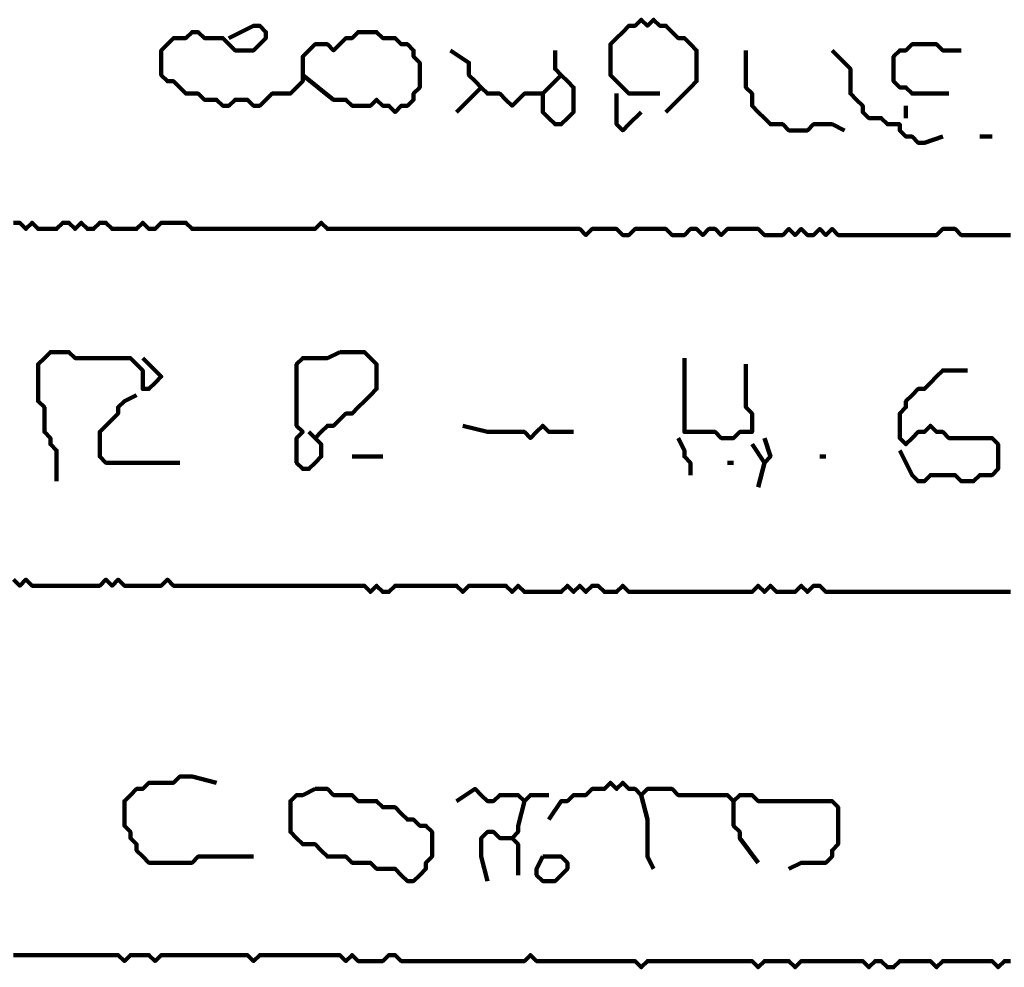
# Model space of a CAD drawing. Header units: metres. Extents: x 1959 to 4131, y 3282 to 4313.
# Tile 233 of 256: x 2407.53 to 2409.01, y 4302.08 to 4303.5. Entities that reach past the tile are written whole.
import ezdxf

# ---------------------------------------------------------------- set-up
doc = ezdxf.new("R2010")
doc.units = ezdxf.units.M
doc.layers.add('P', color=250, linetype='Continuous', lineweight=100)

msp = doc.modelspace()

# ---------------------------------------------------------------- linework, layer by layer
at = {"layer": 'P', "color": 0, "linetype": 'Continuous'}
for points in [[(2407.8476, 4303.4718), (2407.8845, 4303.4903), (2407.8937, 4303.4903), (2407.903, 4303.481), (2407.903, 4303.4718), (2407.8937, 4303.4626), (2407.8845, 4303.4534), (2407.8753, 4303.4534), (2407.866, 4303.4534), (2407.8568, 4303.4534), (2407.8476, 4303.4626), (2407.8383, 4303.4718), (2407.8291, 4303.4718), (2407.8199, 4303.4718), (2407.8107, 4303.4718), (2407.8014, 4303.481), (2407.7922, 4303.481), (2407.783, 4303.4718), (2407.7737, 4303.4718), (2407.7645, 4303.4718), (2407.7553, 4303.4626), (2407.746, 4303.4534), (2407.746, 4303.4441), (2407.746, 4303.4349), (2407.746, 4303.4257), (2407.746, 4303.4164), (2407.7553, 4303.4072), (2407.7645, 4303.4072), (2407.7737, 4303.398), (2407.783, 4303.3887), (2407.7922, 4303.3887), (2407.8014, 4303.3887), (2407.8107, 4303.3795), (2407.8199, 4303.3795), (2407.8291, 4303.3795), (2407.8383, 4303.3703), (2407.8476, 4303.3703), (2407.8568, 4303.3795), (2407.866, 4303.3795), (2407.8753, 4303.3795), (2407.8845, 4303.3703), (2407.8937, 4303.3703), (2407.903, 4303.3795), (2407.9122, 4303.3887), (2407.9214, 4303.3887), (2407.9307, 4303.3887), (2407.9399, 4303.3887), (2407.9491, 4303.398), (2407.9583, 4303.4072), (2407.9583, 4303.4164), (2407.9583, 4303.4257), (2407.9583, 4303.4349), (2407.9583, 4303.4441), (2407.9676, 4303.4534), (2407.9768, 4303.4626), (2407.986, 4303.4626), (2407.9953, 4303.4626), (2408.0045, 4303.4534), (2408.0137, 4303.4626), (2408.023, 4303.4718), (2408.0322, 4303.4718), (2408.0414, 4303.481), (2408.0507, 4303.481), (2408.0599, 4303.481), (2408.0691, 4303.481), (2408.0783, 4303.4718), (2408.0876, 4303.4718), (2408.0968, 4303.4718), (2408.106, 4303.4626), (2408.1153, 4303.4626), (2408.1245, 4303.4534), (2408.1245, 4303.4441), (2408.1337, 4303.4349), (2408.1337, 4303.4257), (2408.1337, 4303.4164), (2408.1337, 4303.4072), (2408.1337, 4303.398), (2408.1245, 4303.3887), (2408.1245, 4303.3795), (2408.1153, 4303.3703), (2408.106, 4303.3703), (2408.0968, 4303.361), (2408.0876, 4303.3703), (2408.0783, 4303.3703), (2408.0691, 4303.3795), (2408.0599, 4303.3703), (2408.0507, 4303.3703), (2408.0414, 4303.3703), (2408.0322, 4303.3703), (2408.023, 4303.3795), (2408.0137, 4303.3795), (2408.0045, 4303.3795), (2407.9583, 4303.4164)], [(2408.4937, 4303.3887), (2408.4568, 4303.3887), (2408.4476, 4303.3887), (2408.4383, 4303.398), (2408.4291, 4303.4072), (2408.4199, 4303.4164), (2408.4199, 4303.4257), (2408.4199, 4303.4349), (2408.4199, 4303.4441), (2408.4199, 4303.4534), (2408.4199, 4303.4626), (2408.4291, 4303.4718), (2408.4383, 4303.481), (2408.4476, 4303.4903), (2408.4568, 4303.4903), (2408.466, 4303.4995), (2408.4753, 4303.4903), (2408.4845, 4303.4995), (2408.4937, 4303.4903), (2408.503, 4303.4903), (2408.5122, 4303.481), (2408.5214, 4303.4718), (2408.5307, 4303.4718), (2408.5399, 4303.4626), (2408.5491, 4303.4534), (2408.5491, 4303.4441), (2408.5491, 4303.4349), (2408.5491, 4303.4257), (2408.5491, 4303.4164), (2408.5491, 4303.4072), (2408.5399, 4303.398), (2408.5307, 4303.3887), (2408.503, 4303.361)], [(2408.9276, 4303.3887), (2408.8907, 4303.3887), (2408.8814, 4303.3887), (2408.8722, 4303.3887), (2408.863, 4303.398), (2408.8537, 4303.398), (2408.8445, 4303.4072), (2408.8445, 4303.4164), (2408.8445, 4303.4257), (2408.8445, 4303.4349), (2408.8445, 4303.4441), (2408.8537, 4303.4534), (2408.863, 4303.4534), (2408.8722, 4303.4626), (2408.8814, 4303.4626), (2408.8907, 4303.4626), (2408.8999, 4303.4626), (2408.9091, 4303.4626), (2408.9183, 4303.4534), (2408.9276, 4303.4534), (2408.946, 4303.4534)], [(2408.1799, 4303.4534), (2408.2076, 4303.4349), (2408.2076, 4303.4257), (2408.2076, 4303.4164), (2408.2168, 4303.4072), (2408.226, 4303.398), (2408.2353, 4303.3887), (2408.2445, 4303.3887), (2408.2537, 4303.3887), (2408.263, 4303.3795), (2408.2722, 4303.3703), (2408.2814, 4303.3795), (2408.2907, 4303.3887), (2408.2999, 4303.3887), (2408.3091, 4303.3887), (2408.3183, 4303.3887), (2408.3183, 4303.3795), (2408.3183, 4303.3703), (2408.3183, 4303.361), (2408.3276, 4303.3518), (2408.3368, 4303.3426), (2408.346, 4303.3426), (2408.3553, 4303.3518), (2408.3645, 4303.361), (2408.3645, 4303.3703), (2408.3645, 4303.3795), (2408.3645, 4303.3887), (2408.3645, 4303.398), (2408.3553, 4303.4072), (2408.346, 4303.4164), (2408.3368, 4303.4257), (2408.3368, 4303.4349), (2408.3368, 4303.4534)], [(2408.623, 4303.4534), (2408.623, 4303.4164), (2408.623, 4303.4072), (2408.623, 4303.398), (2408.6322, 4303.3887), (2408.6322, 4303.3795), (2408.6322, 4303.3703), (2408.6414, 4303.361), (2408.6507, 4303.3518), (2408.6599, 4303.3426), (2408.6691, 4303.3426), (2408.6783, 4303.3426), (2408.6876, 4303.3334), (2408.6968, 4303.3334), (2408.706, 4303.3334), (2408.7153, 4303.3334), (2408.7245, 4303.3426), (2408.7337, 4303.3426), (2408.743, 4303.3426), (2408.7522, 4303.3426), (2408.7707, 4303.3334)], [(2408.7522, 4303.4534), (2408.7799, 4303.4257), (2408.7799, 4303.4164), (2408.7799, 4303.4072), (2408.7799, 4303.398), (2408.7799, 4303.3887), (2408.7891, 4303.3795), (2408.7983, 4303.3703), (2408.7983, 4303.361), (2408.8076, 4303.3518), (2408.8168, 4303.3518), (2408.826, 4303.3518), (2408.8353, 4303.3426), (2408.8445, 4303.3426), (2408.8537, 4303.3426), (2408.8537, 4303.3334), (2408.863, 4303.3241), (2408.8722, 4303.3241), (2408.8814, 4303.3149), (2408.8907, 4303.3149), (2408.9183, 4303.3241)], [(2408.346, 4303.4164), (2408.3183, 4303.3887)], [(2408.226, 4303.398), (2408.1891, 4303.361)], [(2408.4291, 4303.3887), (2408.4291, 4303.361), (2408.4291, 4303.3518), (2408.4291, 4303.3426), (2408.4383, 4303.3334), (2408.4476, 4303.3426), (2408.466, 4303.361)], [(2408.863, 4303.3703), (2408.863, 4303.3518)], [(2408.9737, 4303.3241), (2408.9922, 4303.3241)], [(2407.5245, 4303.1949), (2407.5337, 4303.1949), (2407.543, 4303.1857), (2407.5522, 4303.1949), (2407.5614, 4303.1857), (2407.5707, 4303.1857), (2407.5799, 4303.1857), (2407.5891, 4303.1857), (2407.5983, 4303.1949), (2407.6076, 4303.1949), (2407.6168, 4303.1857), (2407.626, 4303.1949), (2407.6353, 4303.1857), (2407.6445, 4303.1857), (2407.6537, 4303.1949), (2407.663, 4303.1949), (2407.6722, 4303.1857), (2407.6814, 4303.1857), (2407.6907, 4303.1857), (2407.6999, 4303.1857), (2407.7091, 4303.1857), (2407.7183, 4303.1949), (2407.7276, 4303.1857), (2407.7368, 4303.1857), (2407.746, 4303.1949), (2407.7553, 4303.1949), (2407.7645, 4303.1949), (2407.7737, 4303.1949), (2407.783, 4303.1949), (2407.7922, 4303.1857), (2407.8014, 4303.1857), (2407.8107, 4303.1857), (2407.8199, 4303.1857), (2407.8291, 4303.1857), (2407.8383, 4303.1857), (2407.8476, 4303.1857), (2407.8568, 4303.1857), (2407.866, 4303.1857), (2407.8753, 4303.1857), (2407.8845, 4303.1857), (2407.8937, 4303.1857), (2407.903, 4303.1857), (2407.9122, 4303.1857), (2407.9214, 4303.1857), (2407.9307, 4303.1857), (2407.9399, 4303.1857), (2407.9491, 4303.1857), (2407.9583, 4303.1857), (2407.9676, 4303.1857), (2407.9768, 4303.1857), (2407.986, 4303.1949), (2407.9953, 4303.1857), (2408.0045, 4303.1857), (2408.0137, 4303.1857), (2408.023, 4303.1857), (2408.0322, 4303.1857), (2408.0414, 4303.1857), (2408.0507, 4303.1857), (2408.0599, 4303.1857), (2408.0691, 4303.1857), (2408.0783, 4303.1857), (2408.0876, 4303.1857), (2408.0968, 4303.1857), (2408.106, 4303.1857), (2408.1153, 4303.1857), (2408.1245, 4303.1857), (2408.1337, 4303.1857), (2408.143, 4303.1857), (2408.1522, 4303.1857), (2408.1614, 4303.1857), (2408.1707, 4303.1857), (2408.1799, 4303.1857), (2408.1891, 4303.1857), (2408.1983, 4303.1857), (2408.2076, 4303.1857), (2408.2168, 4303.1857), (2408.226, 4303.1857), (2408.2353, 4303.1857), (2408.2445, 4303.1857), (2408.2537, 4303.1857), (2408.263, 4303.1857), (2408.2722, 4303.1857), (2408.2814, 4303.1857), (2408.2907, 4303.1857), (2408.2999, 4303.1857), (2408.3091, 4303.1857), (2408.3183, 4303.1857), (2408.3276, 4303.1857), (2408.3368, 4303.1857), (2408.346, 4303.1857), (2408.3553, 4303.1857), (2408.3645, 4303.1857), (2408.3737, 4303.1857), (2408.383, 4303.1764), (2408.3922, 4303.1857), (2408.4014, 4303.1857), (2408.4107, 4303.1857), (2408.4199, 4303.1857), (2408.4291, 4303.1857), (2408.4383, 4303.1764), (2408.4476, 4303.1764), (2408.4568, 4303.1857), (2408.466, 4303.1857), (2408.4753, 4303.1857), (2408.4845, 4303.1857), (2408.4937, 4303.1857), (2408.503, 4303.1857), (2408.5122, 4303.1764), (2408.5214, 4303.1764), (2408.5307, 4303.1764), (2408.5399, 4303.1857), (2408.5491, 4303.1857), (2408.5583, 4303.1764), (2408.5676, 4303.1857), (2408.5768, 4303.1857), (2408.586, 4303.1764), (2408.5953, 4303.1857), (2408.6045, 4303.1857), (2408.6137, 4303.1857), (2408.623, 4303.1857), (2408.6322, 4303.1857), (2408.6414, 4303.1857), (2408.6507, 4303.1764), (2408.6599, 4303.1764), (2408.6691, 4303.1764), (2408.6783, 4303.1764), (2408.6876, 4303.1857), (2408.6968, 4303.1764), (2408.706, 4303.1857), (2408.7153, 4303.1764), (2408.7245, 4303.1764), (2408.7337, 4303.1857), (2408.743, 4303.1764), (2408.7522, 4303.1857), (2408.7614, 4303.1764), (2408.7707, 4303.1764), (2408.7799, 4303.1764), (2408.7891, 4303.1764), (2408.7983, 4303.1764), (2408.8076, 4303.1764), (2408.8168, 4303.1764), (2408.826, 4303.1764), (2408.8353, 4303.1764), (2408.8445, 4303.1764), (2408.8537, 4303.1764), (2408.863, 4303.1764), (2408.8722, 4303.1764), (2408.8814, 4303.1764), (2408.8907, 4303.1764), (2408.8999, 4303.1764), (2408.9091, 4303.1764), (2408.9183, 4303.1857), (2408.9276, 4303.1857), (2408.9368, 4303.1857), (2408.946, 4303.1764), (2408.9553, 4303.1764), (2408.9645, 4303.1764), (2408.9737, 4303.1764), (2408.983, 4303.1764), (2408.9922, 4303.1764), (2409.0014, 4303.1764), (2409.0107, 4303.1764), (2409.0199, 4303.1764)], [(2407.5891, 4302.8072), (2407.5891, 4302.8441), (2407.5891, 4302.8534), (2407.5799, 4302.8626), (2407.5799, 4302.8718), (2407.5707, 4302.881), (2407.5707, 4302.8903), (2407.5707, 4302.8995), (2407.5707, 4302.9087), (2407.5707, 4302.918), (2407.5614, 4302.9272), (2407.5614, 4302.9364), (2407.5614, 4302.9457), (2407.5614, 4302.9549), (2407.5614, 4302.9641), (2407.5614, 4302.9734), (2407.5614, 4302.9826), (2407.5707, 4302.9918), (2407.5799, 4303.001), (2407.5891, 4303.001), (2407.5983, 4303.001), (2407.6076, 4303.001), (2407.6168, 4302.9918), (2407.626, 4302.9918), (2407.6353, 4302.9918), (2407.6445, 4302.9918), (2407.6537, 4302.9918), (2407.663, 4302.9918), (2407.6722, 4302.9918), (2407.6814, 4302.9918), (2407.6907, 4302.9918), (2407.6999, 4302.9918), (2407.7091, 4302.9826), (2407.7183, 4302.9734), (2407.7183, 4302.9641), (2407.7183, 4302.9549), (2407.7183, 4302.9457), (2407.7276, 4302.9457), (2407.7368, 4302.9549), (2407.746, 4302.9641), (2407.7183, 4302.9918)], [(2408.0137, 4303.001), (2408.023, 4303.001), (2408.0322, 4303.001), (2408.0414, 4303.001), (2408.0507, 4303.001), (2408.0599, 4302.9918), (2408.0691, 4302.9826), (2408.0691, 4302.9734), (2408.0691, 4302.9641), (2408.0691, 4302.9549), (2408.0691, 4302.9457), (2408.0599, 4302.9364), (2408.0507, 4302.9272), (2408.0414, 4302.918), (2408.0322, 4302.9087), (2408.023, 4302.9087), (2408.0137, 4302.8995), (2408.0045, 4302.8903), (2407.9953, 4302.8903), (2407.986, 4302.881), (2407.9768, 4302.8718), (2407.986, 4302.8626), (2407.986, 4302.8534), (2407.986, 4302.8441), (2407.9768, 4302.8349), (2407.9676, 4302.8257), (2407.9583, 4302.8257), (2407.9491, 4302.8349), (2407.9491, 4302.8441), (2407.9491, 4302.8534), (2407.9491, 4302.8626), (2407.9491, 4302.8718), (2407.9583, 4302.881), (2407.9491, 4302.8903), (2407.9491, 4302.8995), (2407.9491, 4302.9087), (2407.9491, 4302.918), (2407.9491, 4302.9272), (2407.9491, 4302.9364), (2407.9491, 4302.9457), (2407.9491, 4302.9549), (2407.9491, 4302.9641), (2407.9491, 4302.9734), (2407.9491, 4302.9826), (2407.9583, 4302.9918), (2407.9676, 4302.9918), (2407.9768, 4302.9918), (2407.986, 4302.9918), (2407.9953, 4302.9918), (2408.0137, 4303.001)], [(2408.5307, 4302.9918), (2408.5307, 4302.9549), (2408.5307, 4302.9457), (2408.5307, 4302.9364), (2408.5307, 4302.9272), (2408.5307, 4302.918), (2408.5307, 4302.9087), (2408.5307, 4302.8995), (2408.5307, 4302.8903), (2408.5307, 4302.881), (2408.5399, 4302.881), (2408.5491, 4302.881), (2408.5583, 4302.881), (2408.5676, 4302.881), (2408.5768, 4302.881), (2408.586, 4302.8718), (2408.5953, 4302.8718), (2408.6045, 4302.8718), (2408.6137, 4302.881), (2408.623, 4302.881), (2408.6322, 4302.881), (2408.6322, 4302.8903), (2408.6322, 4302.8995), (2408.6322, 4302.9087), (2408.623, 4302.918), (2408.623, 4302.9272), (2408.623, 4302.9364), (2408.623, 4302.9457), (2408.623, 4302.9826)], [(2408.8537, 4302.8534), (2408.8722, 4302.8164), (2408.8814, 4302.8072), (2408.8907, 4302.8072), (2408.8999, 4302.8164), (2408.9091, 4302.8164), (2408.9183, 4302.8164), (2408.9276, 4302.8164), (2408.9368, 4302.8164), (2408.946, 4302.8072), (2408.9553, 4302.8072), (2408.9645, 4302.8072), (2408.9737, 4302.8164), (2408.983, 4302.8164), (2408.9922, 4302.8164), (2409.0014, 4302.8257), (2409.0014, 4302.8349), (2409.0014, 4302.8441), (2409.0014, 4302.8534), (2409.0014, 4302.8626), (2408.9922, 4302.8718), (2408.983, 4302.8718), (2408.9737, 4302.8718), (2408.9645, 4302.8718), (2408.9553, 4302.8718), (2408.946, 4302.8718), (2408.9368, 4302.8718), (2408.9276, 4302.8718), (2408.9183, 4302.881), (2408.9091, 4302.881), (2408.8999, 4302.8903), (2408.8907, 4302.881), (2408.8814, 4302.881), (2408.8722, 4302.8718), (2408.863, 4302.8626), (2408.8537, 4302.8718), (2408.8537, 4302.881), (2408.8537, 4302.8903), (2408.8537, 4302.8995), (2408.8537, 4302.9087), (2408.863, 4302.918), (2408.863, 4302.9272), (2408.8722, 4302.9364), (2408.8814, 4302.9457), (2408.8907, 4302.9457), (2408.8999, 4302.9549), (2408.9091, 4302.9641), (2408.9183, 4302.9734), (2408.9553, 4302.9734)], [(2407.7737, 4302.8349), (2407.7368, 4302.8349), (2407.7276, 4302.8349), (2407.7183, 4302.8349), (2407.7091, 4302.8349), (2407.6999, 4302.8349), (2407.6907, 4302.8349), (2407.6814, 4302.8349), (2407.6722, 4302.8349), (2407.663, 4302.8349), (2407.6537, 4302.8441), (2407.6537, 4302.8534), (2407.6537, 4302.8626), (2407.6537, 4302.8718), (2407.6537, 4302.881), (2407.663, 4302.8903), (2407.6722, 4302.8995), (2407.6814, 4302.9087), (2407.6814, 4302.918), (2407.6907, 4302.9272), (2407.7091, 4302.9364)], [(2408.1983, 4302.8903), (2408.2353, 4302.881), (2408.2445, 4302.881), (2408.2537, 4302.881), (2408.263, 4302.881), (2408.2722, 4302.881), (2408.2814, 4302.881), (2408.2907, 4302.881), (2408.2999, 4302.8718), (2408.3091, 4302.881), (2408.3183, 4302.8903), (2408.3276, 4302.881), (2408.3645, 4302.881)], [(2407.9676, 4302.881), (2407.9768, 4302.8718)], [(2408.5214, 4302.8718), (2408.5307, 4302.8534), (2408.5307, 4302.8441), (2408.5399, 4302.8349), (2408.5399, 4302.8164)], [(2408.6507, 4302.8718), (2408.6599, 4302.8441), (2408.6507, 4302.8349), (2408.6414, 4302.798)], [(2408.6322, 4302.8626), (2408.6507, 4302.8349)], [(2408.0322, 4302.8441), (2408.0783, 4302.8441)], [(2408.7337, 4302.8441), (2408.743, 4302.8441)], [(2408.5953, 4302.8349), (2408.6045, 4302.8349)], [(2407.5245, 4302.6595), (2407.5337, 4302.6503), (2407.543, 4302.6595), (2407.5522, 4302.6503), (2407.5614, 4302.6503), (2407.5707, 4302.6503), (2407.5799, 4302.6503), (2407.5891, 4302.6503), (2407.5983, 4302.6503), (2407.6076, 4302.6503), (2407.6168, 4302.6503), (2407.626, 4302.6503), (2407.6353, 4302.6503), (2407.6445, 4302.6503), (2407.6537, 4302.6503), (2407.663, 4302.6595), (2407.6722, 4302.6503), (2407.6814, 4302.6595), (2407.6907, 4302.6503), (2407.6999, 4302.6503), (2407.7091, 4302.6503), (2407.7183, 4302.6503), (2407.7276, 4302.6503), (2407.7368, 4302.6503), (2407.746, 4302.6503), (2407.7553, 4302.6595), (2407.7645, 4302.6503), (2407.7737, 4302.6503), (2407.783, 4302.6503), (2407.7922, 4302.6503), (2407.8014, 4302.6503), (2407.8107, 4302.6503), (2407.8199, 4302.6503), (2407.8291, 4302.6503), (2407.8383, 4302.6503), (2407.8476, 4302.6503), (2407.8568, 4302.6503), (2407.866, 4302.6503), (2407.8753, 4302.6503), (2407.8845, 4302.6503), (2407.8937, 4302.6503), (2407.903, 4302.6503), (2407.9122, 4302.6503), (2407.9214, 4302.6503), (2407.9307, 4302.6503), (2407.9399, 4302.6503), (2407.9491, 4302.6503), (2407.9583, 4302.6503), (2407.9676, 4302.6503), (2407.9768, 4302.6503), (2407.986, 4302.6503), (2407.9953, 4302.6503), (2408.0045, 4302.6503), (2408.0137, 4302.6503), (2408.023, 4302.6503), (2408.0322, 4302.6503), (2408.0414, 4302.6503), (2408.0507, 4302.6503), (2408.0599, 4302.641), (2408.0691, 4302.6503), (2408.0783, 4302.641), (2408.0876, 4302.641), (2408.0968, 4302.6503), (2408.106, 4302.6503), (2408.1153, 4302.6503), (2408.1245, 4302.6503), (2408.1337, 4302.6503), (2408.143, 4302.6503), (2408.1522, 4302.6503), (2408.1614, 4302.6503), (2408.1707, 4302.6503), (2408.1799, 4302.6503), (2408.1891, 4302.6503), (2408.1983, 4302.641), (2408.2076, 4302.6503), (2408.2168, 4302.6503), (2408.226, 4302.6503), (2408.2353, 4302.6503), (2408.2445, 4302.6503), (2408.2537, 4302.6503), (2408.263, 4302.6503), (2408.2722, 4302.641), (2408.2814, 4302.6503), (2408.2907, 4302.641), (2408.2999, 4302.641), (2408.3091, 4302.641), (2408.3183, 4302.641), (2408.3276, 4302.641), (2408.3368, 4302.641), (2408.346, 4302.641), (2408.3553, 4302.6503), (2408.3645, 4302.641), (2408.3737, 4302.6503), (2408.383, 4302.641), (2408.3922, 4302.6503), (2408.4014, 4302.6503), (2408.4107, 4302.641), (2408.4199, 4302.641), (2408.4291, 4302.641), (2408.4383, 4302.6503), (2408.4476, 4302.641), (2408.4568, 4302.641), (2408.466, 4302.641), (2408.4753, 4302.641), (2408.4845, 4302.641), (2408.4937, 4302.641), (2408.503, 4302.641), (2408.5122, 4302.641), (2408.5214, 4302.641), (2408.5307, 4302.641), (2408.5399, 4302.641), (2408.5491, 4302.641), (2408.5583, 4302.641), (2408.5676, 4302.641), (2408.5768, 4302.641), (2408.586, 4302.641), (2408.5953, 4302.641), (2408.6045, 4302.641), (2408.6137, 4302.641), (2408.623, 4302.641), (2408.6322, 4302.641), (2408.6414, 4302.6503), (2408.6507, 4302.641), (2408.6599, 4302.6503), (2408.6691, 4302.641), (2408.6783, 4302.641), (2408.6876, 4302.641), (2408.6968, 4302.641), (2408.706, 4302.6503), (2408.7153, 4302.641), (2408.7245, 4302.6503), (2408.7337, 4302.6503), (2408.743, 4302.641), (2408.7522, 4302.641), (2408.7614, 4302.641), (2408.7707, 4302.641), (2408.7799, 4302.641), (2408.7891, 4302.641), (2408.7983, 4302.641), (2408.8076, 4302.641), (2408.8168, 4302.641), (2408.826, 4302.641), (2408.8353, 4302.641), (2408.8445, 4302.641), (2408.8537, 4302.641), (2408.863, 4302.641), (2408.8722, 4302.641), (2408.8814, 4302.641), (2408.8907, 4302.641), (2408.8999, 4302.641), (2408.9091, 4302.641), (2408.9183, 4302.641), (2408.9276, 4302.641), (2408.9368, 4302.641), (2408.946, 4302.641), (2408.9553, 4302.641), (2408.9645, 4302.641), (2408.9737, 4302.641), (2408.983, 4302.641), (2408.9922, 4302.641), (2409.0014, 4302.641), (2409.0107, 4302.641), (2409.0199, 4302.641)], [(2407.8845, 4302.2441), (2407.8476, 4302.2441), (2407.8383, 4302.2441), (2407.8291, 4302.2441), (2407.8199, 4302.2441), (2407.8107, 4302.2441), (2407.8014, 4302.2441), (2407.7922, 4302.2349), (2407.783, 4302.2349), (2407.7737, 4302.2349), (2407.7645, 4302.2349), (2407.7553, 4302.2349), (2407.746, 4302.2349), (2407.7368, 4302.2349), (2407.7276, 4302.2349), (2407.7183, 4302.2441), (2407.7091, 4302.2534), (2407.7091, 4302.2626), (2407.6999, 4302.2718), (2407.6999, 4302.281), (2407.6907, 4302.2903), (2407.6907, 4302.2995), (2407.6907, 4302.3087), (2407.6907, 4302.318), (2407.6907, 4302.3272), (2407.6999, 4302.3364), (2407.7091, 4302.3457), (2407.7183, 4302.3457), (2407.7276, 4302.3549), (2407.7368, 4302.3549), (2407.746, 4302.3549), (2407.7553, 4302.3549), (2407.7645, 4302.3549), (2407.7737, 4302.3641), (2407.783, 4302.3641), (2407.7922, 4302.3641), (2407.8291, 4302.3549)], [(2408.3276, 4302.2995), (2408.346, 4302.3272), (2408.3553, 4302.3272), (2408.3645, 4302.3364), (2408.3737, 4302.3364), (2408.383, 4302.3364), (2408.3922, 4302.3457), (2408.4014, 4302.3457), (2408.4107, 4302.3457), (2408.4199, 4302.3549), (2408.4291, 4302.3457), (2408.4383, 4302.3549), (2408.4476, 4302.3457), (2408.4568, 4302.3457), (2408.466, 4302.3364), (2408.4753, 4302.3457), (2408.4845, 4302.3457), (2408.4937, 4302.3457), (2408.503, 4302.3457), (2408.5122, 4302.3457), (2408.5214, 4302.3364), (2408.5307, 4302.3364), (2408.5399, 4302.3364), (2408.5491, 4302.3364), (2408.5583, 4302.3364), (2408.5676, 4302.3364), (2408.5768, 4302.3364), (2408.586, 4302.3364), (2408.5953, 4302.3364), (2408.6045, 4302.3272), (2408.6137, 4302.3364), (2408.623, 4302.3364), (2408.6322, 4302.3364), (2408.6414, 4302.3272), (2408.6507, 4302.3272), (2408.6599, 4302.3272), (2408.6691, 4302.3272), (2408.6783, 4302.3272), (2408.6876, 4302.3272), (2408.6968, 4302.3272), (2408.706, 4302.3272), (2408.7153, 4302.3272), (2408.7245, 4302.3272), (2408.7337, 4302.3272), (2408.743, 4302.3272), (2408.7522, 4302.3272), (2408.7614, 4302.318), (2408.7614, 4302.3087), (2408.7614, 4302.2995), (2408.7614, 4302.2903), (2408.7614, 4302.281), (2408.7614, 4302.2718), (2408.7614, 4302.2626), (2408.7522, 4302.2534), (2408.7522, 4302.2441), (2408.743, 4302.2349), (2408.7337, 4302.2349), (2408.7245, 4302.2349), (2408.7153, 4302.2349), (2408.706, 4302.2349), (2408.6876, 4302.2257)], [(2407.9768, 4302.3457), (2407.986, 4302.3457), (2407.9953, 4302.3457), (2408.0045, 4302.3364), (2408.0137, 4302.3364), (2408.023, 4302.3364), (2408.0322, 4302.3364), (2408.0414, 4302.3272), (2408.0507, 4302.3272), (2408.0599, 4302.3272), (2408.0691, 4302.3272), (2408.0783, 4302.318), (2408.0876, 4302.318), (2408.0968, 4302.318), (2408.106, 4302.3087), (2408.1153, 4302.2995), (2408.1245, 4302.2995), (2408.1337, 4302.2903), (2408.143, 4302.2903), (2408.1522, 4302.281), (2408.1522, 4302.2718), (2408.1522, 4302.2626), (2408.1522, 4302.2534), (2408.1522, 4302.2441), (2408.143, 4302.2349), (2408.143, 4302.2257), (2408.1337, 4302.2164), (2408.1245, 4302.2072), (2408.1153, 4302.2072), (2408.106, 4302.2164), (2408.0968, 4302.2257), (2408.0876, 4302.2257), (2408.0783, 4302.2257), (2408.0691, 4302.2257), (2408.0599, 4302.2349), (2408.0507, 4302.2349), (2408.0414, 4302.2349), (2408.0322, 4302.2349), (2408.023, 4302.2441), (2408.0137, 4302.2441), (2408.0045, 4302.2441), (2407.9953, 4302.2441), (2407.986, 4302.2534), (2407.9768, 4302.2626), (2407.9676, 4302.2626), (2407.9583, 4302.2626), (2407.9491, 4302.2718), (2407.9399, 4302.281), (2407.9399, 4302.2903), (2407.9399, 4302.2995), (2407.9399, 4302.3087), (2407.9399, 4302.318), (2407.9399, 4302.3272), (2407.9491, 4302.3364), (2407.9583, 4302.3364), (2407.9768, 4302.3457)], [(2408.1891, 4302.3272), (2408.2168, 4302.3457), (2408.226, 4302.3364), (2408.2353, 4302.3272), (2408.2445, 4302.3272), (2408.2537, 4302.3364), (2408.263, 4302.3364), (2408.2722, 4302.3364), (2408.2814, 4302.3364), (2408.2907, 4302.3272), (2408.2999, 4302.3364), (2408.3091, 4302.3364), (2408.3276, 4302.3364)], [(2408.466, 4302.3364), (2408.4753, 4302.2995), (2408.4753, 4302.2903), (2408.4753, 4302.281), (2408.4753, 4302.2718), (2408.4753, 4302.2626), (2408.4753, 4302.2534), (2408.4753, 4302.2441), (2408.4845, 4302.2257)], [(2408.2907, 4302.3272), (2408.2814, 4302.2903), (2408.2814, 4302.281), (2408.2722, 4302.2718), (2408.2814, 4302.2626), (2408.2814, 4302.2534), (2408.2814, 4302.2441), (2408.2814, 4302.2349), (2408.2814, 4302.2164)], [(2408.6045, 4302.3272), (2408.6045, 4302.2903), (2408.6137, 4302.281), (2408.6137, 4302.2718), (2408.6414, 4302.2349)], [(2408.2353, 4302.2072), (2408.226, 4302.2441), (2408.226, 4302.2534), (2408.226, 4302.2626), (2408.226, 4302.2718), (2408.2353, 4302.281), (2408.2445, 4302.281), (2408.2537, 4302.2718), (2408.2722, 4302.2718)], [(2408.3183, 4302.2441), (2408.3276, 4302.2441), (2408.3368, 4302.2441), (2408.346, 4302.2441), (2408.3553, 4302.2349), (2408.3553, 4302.2257), (2408.346, 4302.2164), (2408.3368, 4302.2072), (2408.3276, 4302.2072), (2408.3183, 4302.2072), (2408.3091, 4302.2164), (2408.3091, 4302.2257), (2408.3183, 4302.2441)], [(2407.5245, 4302.0964), (2407.5337, 4302.0964), (2407.543, 4302.0964), (2407.5522, 4302.0964), (2407.5614, 4302.0964), (2407.5707, 4302.0964), (2407.5799, 4302.0964), (2407.5891, 4302.0964), (2407.5983, 4302.0964), (2407.6076, 4302.0964), (2407.6168, 4302.0964), (2407.626, 4302.0964), (2407.6353, 4302.0964), (2407.6445, 4302.0964), (2407.6537, 4302.0964), (2407.663, 4302.0964), (2407.6722, 4302.0964), (2407.6814, 4302.0964), (2407.6907, 4302.0872), (2407.6999, 4302.0964), (2407.7091, 4302.0964), (2407.7183, 4302.0964), (2407.7276, 4302.0964), (2407.7368, 4302.0872), (2407.746, 4302.0964), (2407.7553, 4302.0964), (2407.7645, 4302.0964), (2407.7737, 4302.0964), (2407.783, 4302.0964), (2407.7922, 4302.0964), (2407.8014, 4302.0964), (2407.8107, 4302.0964), (2407.8199, 4302.0964), (2407.8291, 4302.0964), (2407.8383, 4302.0964), (2407.8476, 4302.0964), (2407.8568, 4302.0964), (2407.866, 4302.0964), (2407.8753, 4302.0964), (2407.8845, 4302.0872), (2407.8937, 4302.0964), (2407.903, 4302.0964), (2407.9122, 4302.0964), (2407.9214, 4302.0964), (2407.9307, 4302.0964), (2407.9399, 4302.0964), (2407.9491, 4302.0964), (2407.9583, 4302.0964), (2407.9676, 4302.0964), (2407.9768, 4302.0964), (2407.986, 4302.0964), (2407.9953, 4302.0964), (2408.0045, 4302.0964), (2408.0137, 4302.0964), (2408.023, 4302.0872), (2408.0322, 4302.0964), (2408.0414, 4302.0872), (2408.0507, 4302.0872), (2408.0599, 4302.0872), (2408.0691, 4302.0872), (2408.0783, 4302.0872), (2408.0876, 4302.0964), (2408.0968, 4302.0964), (2408.106, 4302.0872), (2408.1153, 4302.0872), (2408.1245, 4302.0872), (2408.1337, 4302.0872), (2408.143, 4302.0872), (2408.1522, 4302.0872), (2408.1614, 4302.0872), (2408.1707, 4302.0872), (2408.1799, 4302.0872), (2408.1891, 4302.0872), (2408.1983, 4302.0872), (2408.2076, 4302.0872), (2408.2168, 4302.0872), (2408.226, 4302.0872), (2408.2353, 4302.0872), (2408.2445, 4302.0872), (2408.2537, 4302.0872), (2408.263, 4302.0872), (2408.2722, 4302.0872), (2408.2814, 4302.0872), (2408.2907, 4302.0872), (2408.2999, 4302.0964), (2408.3091, 4302.0872), (2408.3183, 4302.0872), (2408.3276, 4302.0872), (2408.3368, 4302.0872), (2408.346, 4302.0872), (2408.3553, 4302.0872), (2408.3645, 4302.0872), (2408.3737, 4302.0872), (2408.383, 4302.0872), (2408.3922, 4302.0872), (2408.4014, 4302.0872), (2408.4107, 4302.0872), (2408.4199, 4302.0872), (2408.4291, 4302.0872), (2408.4383, 4302.0872), (2408.4476, 4302.0872), (2408.4568, 4302.0872), (2408.466, 4302.078), (2408.4753, 4302.0872), (2408.4845, 4302.0872), (2408.4937, 4302.0872), (2408.503, 4302.0872), (2408.5122, 4302.0872), (2408.5214, 4302.0872), (2408.5307, 4302.0872), (2408.5399, 4302.0872), (2408.5491, 4302.0872), (2408.5583, 4302.0872), (2408.5676, 4302.0872), (2408.5768, 4302.0872), (2408.586, 4302.0872), (2408.5953, 4302.0872), (2408.6045, 4302.0872), (2408.6137, 4302.0872), (2408.623, 4302.0872), (2408.6322, 4302.0872), (2408.6414, 4302.078), (2408.6507, 4302.0872), (2408.6599, 4302.0872), (2408.6691, 4302.0872), (2408.6783, 4302.0872), (2408.6876, 4302.0872), (2408.6968, 4302.078), (2408.706, 4302.0872), (2408.7153, 4302.0872), (2408.7245, 4302.0872), (2408.7337, 4302.0872), (2408.743, 4302.0872), (2408.7522, 4302.0872), (2408.7614, 4302.0872), (2408.7707, 4302.0872), (2408.7799, 4302.0872), (2408.7891, 4302.0872), (2408.7983, 4302.0872), (2408.8076, 4302.078), (2408.8168, 4302.0872), (2408.826, 4302.0872), (2408.8353, 4302.078), (2408.8445, 4302.078), (2408.8537, 4302.0872), (2408.863, 4302.0872), (2408.8722, 4302.0872), (2408.8814, 4302.0872), (2408.8907, 4302.0872), (2408.8999, 4302.0872), (2408.9091, 4302.078), (2408.9183, 4302.0872), (2408.9276, 4302.0872), (2408.9368, 4302.0872), (2408.946, 4302.0872), (2408.9553, 4302.0872), (2408.9645, 4302.0872), (2408.9737, 4302.0872), (2408.983, 4302.0872), (2408.9922, 4302.0872), (2409.0014, 4302.078), (2409.0107, 4302.0872), (2409.0199, 4302.0872)]]:
    msp.add_lwpolyline(points, dxfattribs=at)

doc.saveas('drawing.dxf')
